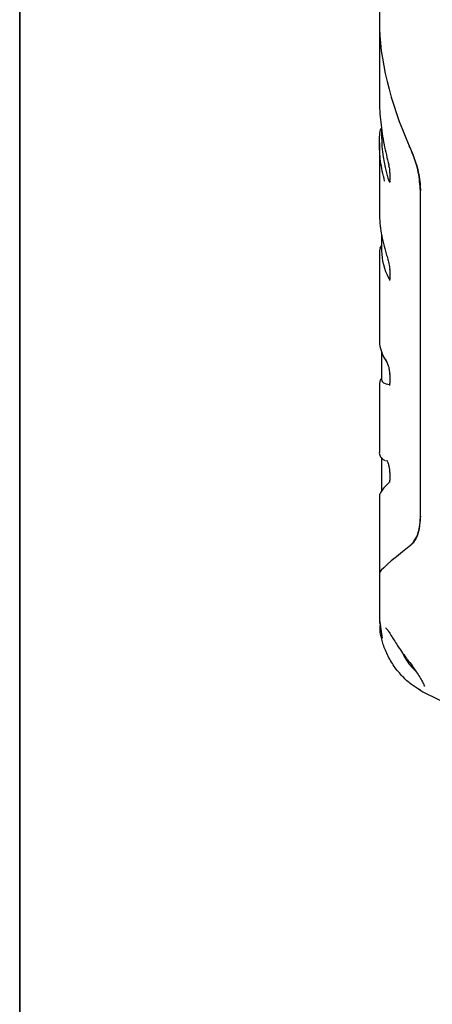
# Model space of a CAD drawing. Header units: millimetres. Extents: x 0 to 1680, y 0 to 1188.
# Tile 20 of 40: x 928 to 995, y 268 to 427. Entities that reach past the tile are written whole.
import ezdxf

# ---------------------------------------------------------------- set-up
doc = ezdxf.new("R2010")
doc.units = ezdxf.units.MM
doc.header["$LTSCALE"] = 4
doc.layers.add('FORMAT', color=7, linetype='Continuous')

msp = doc.modelspace()

# ---------------------------------------------------------------- linework, layer by layer
at = {"color": 7, "linetype": 'Continuous', "lineweight": 25}
for p, q in [((986.82, 434.72), (986.82, 427.17)), ((986.82, 427.17), (986.82, 414.81)), ((987.18, 409.98), (987.18, 408.56)), ((986.82, 407.53), (986.82, 396.47)), ((988.32, 403.84), (988.4, 403.52)), ((988.5, 402.67), (988.5, 401.44)), ((993.48, 346.99), (993.48, 399.73)), ((987.18, 392.69), (987.18, 390.01)), ((986.89, 388.53), (986.87, 390.13)), ((986.82, 389.16), (986.82, 375.68)), ((988.5, 386.95), (988.5, 385.53)), ((987.18, 373.68), (987.18, 369.12)), ((986.91, 368.86), (986.82, 368.38)), ((987.17, 369.31), (987.15, 369.29)), ((988.5, 369.95), (988.5, 368.53)), ((986.82, 368.37), (986.82, 357.31)), ((986.88, 357.33), (986.88, 357.31)), ((987.18, 356.44), (987.18, 351.01)), ((988.5, 354.04), (988.5, 352.8)), ((986.82, 350.03), (986.82, 337.67)), ((986.82, 337.67), (986.82, 330.11)), ((986.82, 330.12), (987.27, 327.21)), ((993.89, 318.53), (999.63, 315.66))]:
    msp.add_line(p, q, dxfattribs=at)
at = {"color": 7, "linetype": 'Continuous', "lineweight": 25, "flags": 128}
msp.add_lwpolyline([(993.22, 318.96), (993.89, 318.53), (993.89, 318.53), (993.89, 318.53)], dxfattribs=at)
at = {"color": 7, "linetype": 'Continuous', "lineweight": 25}
for centre, radius, start, end in [((987.84, 409.25), 0.937, 134.8331, 159.5029), ((987.84, 409.23), 0.949, 134.6989, 156.1864), ((988.43, 403.87), 0.101, 139.7644, 195.1996), ((987.84, 390.21), 0.941, 134.9278, 158.5254), ((987.85, 390.19), 0.954, 134.7307, 154.6221), ((988.48, 388.57), 0.273, 163.9404, 198.9134), ((988.65, 372.38), 0.766, 181.0782, 214.1596), ((987.81, 368.59), 0.953, 131.7281, 163.2248)]:
    msp.add_arc(centre, radius, start, end, dxfattribs=at)
for centre, major_axis, ratio, start_param, end_param in [((1014.82, 409.15), (-21.47, 33.23), 0.540872, 0.696863, 1.294836), ((1015.18, 398.66), (24.64, -20.06), 0.662783, 3.636402, 3.907553), ((1015.18, 388.51), (27.97, -2.16), 0.551298, 3.184076, 3.472083), ((1015.18, 379.02), (27.97, 10.08), 0.129895, 3.094811, 3.400906), ((1014.82, 355.69), (27.98, 18.09), 0.056251, 2.507259, 3.105233), ((1014.82, 355.69), (27.98, 18.09), 0.056251, 2.507259, 3.105233)]:
    msp.add_ellipse(centre, major_axis=major_axis, ratio=ratio, start_param=start_param, end_param=end_param, dxfattribs=at)
for points, knots in [([(986.83, 414.81), (986.83, 414.68), (986.8, 413.38), (987, 410.84), (987.51, 407.34), (988.08, 405.03), (988.35, 403.93)], [0, 0, 0, 0, 0.037086, 0.367294, 0.700813, 1, 1, 1, 1]), ([(987.68, 401.3), (987.55, 401.85), (987.15, 403.46), (986.78, 406.13), (986.85, 408.18), (986.89, 409.22)], [0, 0, 0, 0, 0.205013, 0.599596, 1, 1, 1, 1]), ([(986.98, 409.61), (986.97, 409.61), (986.94, 409.55), (986.92, 409.47), (986.9, 409.38), (986.9, 409.32), (986.89, 409.28), (986.89, 409.25), (986.89, 409.24)], [0, 0, 0, 0, 0.060282, 0.48549, 0.638533, 0.774065, 0.917109, 1, 1, 1, 1]), ([(986.96, 409.57), (986.96, 409.58), (986.96, 409.58), (986.97, 409.6), (986.98, 409.61)], [0, 0, 0, 0, 0.500195, 1, 1, 1, 1]), ([(991.68, 407.02), (992.1, 406.01), (992.93, 403.97), (993.43, 401.44), (993.47, 400.1), (993.48, 399.73)], [0, 0, 0, 0, 0.418322, 0.836415, 1, 1, 1, 1]), ([(993.48, 399.73), (993.41, 400.73), (993.27, 402.73), (992.43, 405.29), (991.84, 406.66), (991.68, 407.02)], [0, 0, 0, 0, 0.423151, 0.846448, 1, 1, 1, 1]), ([(988.4, 403.52), (988.4, 403.51), (988.44, 403.36), (988.47, 403.07), (988.5, 402.78), (988.49, 402.68), (988.49, 402.68)], [0, 0, 0, 0, 0.023352, 0.521114, 0.96571, 1, 1, 1, 1]), ([(988.2, 401.8), (988.23, 401.69), (988.31, 401.47), (988.43, 401.29), (988.54, 401.22), (988.58, 401.28), (988.6, 401.3)], [0, 0, 0, 0, 0.287213, 0.574164, 0.864862, 1, 1, 1, 1]), ([(988.49, 401.44), (988.49, 401.37), (988.49, 401.22), (988.47, 401.11), (988.47, 401.1), (988.46, 401.1)], [0, 0, 0, 0, 0.395801, 0.770523, 1, 1, 1, 1]), ([(986.83, 396.47), (986.83, 396.34), (986.81, 395.16), (987.07, 392.85), (987.65, 390.35), (988.12, 388.94), (988.22, 388.64)], [0, 0, 0, 0, 0.052037, 0.465495, 0.885761, 1, 1, 1, 1]), ([(986.98, 390.6), (986.97, 390.55), (986.9, 390.4), (986.88, 390.25), (986.87, 390.15)], [0, 0, 0, 0, 0.300505, 1, 1, 1, 1]), ([(986.96, 390.55), (986.97, 390.55), (986.97, 390.57), (986.98, 390.59), (986.99, 390.62)], [0, 0, 0, 0, 0.229036, 1, 1, 1, 1]), ([(988.22, 388.48), (988.23, 388.46), (988.28, 388.31), (988.34, 388.11), (988.37, 387.93), (988.37, 387.92)], [0, 0, 0, 0, 0.134285, 0.940965, 1, 1, 1, 1]), ([(988.37, 387.92), (988.41, 387.76), (988.47, 387.47), (988.5, 387.12), (988.49, 386.99), (988.49, 386.95)], [0, 0, 0, 0, 0.467243, 0.871304, 1, 1, 1, 1]), ([(988.33, 385.55), (988.37, 385.48), (988.45, 385.36), (988.55, 385.31), (988.59, 385.37), (988.59, 385.39)], [0, 0, 0, 0, 0.438237, 0.877485, 1, 1, 1, 1]), ([(988.49, 385.53), (988.5, 385.53), (988.5, 385.43), (988.49, 385.3), (988.47, 385.19), (988.47, 385.19), (988.47, 385.19)], [0, 0, 0, 0, 0.018048, 0.456534, 0.820583, 1, 1, 1, 1]), ([(986.86, 375.74), (986.85, 375.57), (986.81, 374.93), (987.07, 373.84), (987.49, 372.75), (987.91, 372.15), (988.04, 371.96)], [0, 0, 0, 0, 0.134076, 0.486835, 0.841157, 1, 1, 1, 1]), ([(988.02, 371.95), (988.02, 371.95), (988.02, 371.95), (988.07, 371.87), (988.15, 371.69), (988.27, 371.36), (988.37, 371), (988.4, 370.77), (988.41, 370.71)], [0, 0, 0, 0, 0.0380173, 0.1806311, 0.3665374, 0.6176604, 0.8996268, 1, 1, 1, 1]), ([(988.41, 370.71), (988.43, 370.61), (988.47, 370.39), (988.5, 370.12), (988.49, 369.98), (988.49, 369.95)], [0, 0, 0, 0, 0.34173, 0.847104, 1, 1, 1, 1]), ([(987.18, 369.32), (987.14, 369.28), (987.06, 369.2), (987.01, 369.1), (986.98, 369.04)], [0, 0, 0, 0, 0.479134, 1, 1, 1, 1]), ([(988.49, 368.54), (988.49, 368.48), (988.49, 368.35), (988.48, 368.23), (988.46, 368.17), (988.46, 368.19), (988.46, 368.19)], [0, 0, 0, 0, 0.257437, 0.655473, 0.978744, 1, 1, 1, 1]), ([(986.82, 357.35), (986.82, 357.35), (986.78, 357.17), (986.92, 356.69), (987.3, 356.23), (987.62, 356.04), (987.78, 355.99), (987.8, 355.99)], [0, 0, 0, 0, 0.008409, 0.318065, 0.640006, 0.967551, 1, 1, 1, 1]), ([(988.01, 356.05), (988.02, 356.05), (988.03, 356.03), (988.09, 355.92), (988.19, 355.68), (988.3, 355.35), (988.36, 355.08), (988.38, 354.96)], [0, 0, 0, 0, 0.1244216, 0.2925157, 0.5118022, 0.7924965, 1, 1, 1, 1]), ([(988.38, 354.96), (988.4, 354.91), (988.44, 354.71), (988.48, 354.37), (988.49, 354.14), (988.49, 354.04)], [0, 0, 0, 0, 0.170418, 0.623148, 1, 1, 1, 1]), ([(988.53, 352.57), (988.4, 352.44), (987.92, 351.99), (987.4, 351.41), (987.03, 350.79), (986.8, 350.37), (986.83, 350.08), (986.83, 350.04)], [0, 0, 0, 0, 0.135299, 0.493245, 0.784184, 0.966857, 1, 1, 1, 1]), ([(988.49, 352.81), (988.49, 352.74), (988.49, 352.6), (988.47, 352.48), (988.47, 352.47), (988.46, 352.46)], [0, 0, 0, 0, 0.3313382, 0.7196281, 1, 1, 1, 1]), ([(993.48, 346.99), (993.41, 346.07), (993.27, 344.23), (992.43, 342.71), (991.84, 342.19), (991.68, 342.05)], [0, 0, 0, 0, 0.423151, 0.846448, 1, 1, 1, 1]), ([(991.68, 342.05), (992.1, 342.49), (992.93, 343.38), (993.43, 345.33), (993.47, 346.62), (993.48, 346.99)], [0, 0, 0, 0, 0.418322, 0.836415, 1, 1, 1, 1]), ([(986.83, 330.11), (986.83, 330.09), (986.79, 329.87), (986.89, 329.62), (986.98, 329.4)], [0, 0, 0, 0, 0.109204, 1, 1, 1, 1]), ([(993.48, 318.81), (993.48, 318.81), (993.09, 318.99), (992.2, 319.52), (990.74, 320.76), (989.34, 322.39), (988.19, 324.28), (987.39, 326.22), (986.97, 327.92), (986.9, 328.92), (986.96, 329.3), (986.98, 329.39), (986.98, 329.39)], [0, 0, 0, 0, 0.000004, 0.126828, 0.255283, 0.387966, 0.524448, 0.662298, 0.800407, 0.940792, 0.999996, 1, 1, 1, 1]), ([(987.87, 328.86), (987.88, 328.84), (987.92, 328.81), (988.16, 328.53), (988.44, 328.14), (988.68, 327.75), (988.76, 327.61)], [0, 0, 0, 0, 0.214072, 0.48676, 0.81698, 1, 1, 1, 1]), ([(988.76, 327.62), (988.9, 327.4), (989.17, 326.94), (989.73, 326.04), (990.39, 325.05), (990.99, 324.24), (991.32, 323.8), (991.42, 323.67)], [0, 0, 0, 0, 0.212407, 0.434883, 0.673486, 0.901725, 1, 1, 1, 1]), ([(990.69, 324.66), (990.69, 324.65), (990.81, 324.26), (991.25, 323.53), (991.91, 322.61), (992.42, 322.18), (992.65, 321.99)], [0, 0, 0, 0, 0.00582, 0.36043, 0.715767, 1, 1, 1, 1]), ([(991.42, 323.67), (991.53, 323.52), (991.93, 323.04), (992.28, 322.54), (992.48, 322.23), (992.49, 322.23)], [0, 0, 0, 0, 0.286398, 0.992752, 1, 1, 1, 1]), ([(992.49, 322.23), (992.7, 321.91), (993.14, 321.26), (993.63, 320.44), (993.96, 319.85), (994.12, 319.48), (994.13, 319.45), (994.13, 319.43)], [0, 0, 0, 0, 0.2222206, 0.4531783, 0.693549, 0.8812189, 1, 1, 1, 1])]:
    msp.add_open_spline(points, degree=3, knots=knots, dxfattribs=at)
at = {"layer": 'FORMAT', "lineweight": 35}
msp.add_line((928.48, 241), (928.48, 1148.47), dxfattribs=at)

doc.saveas('drawing.dxf')
